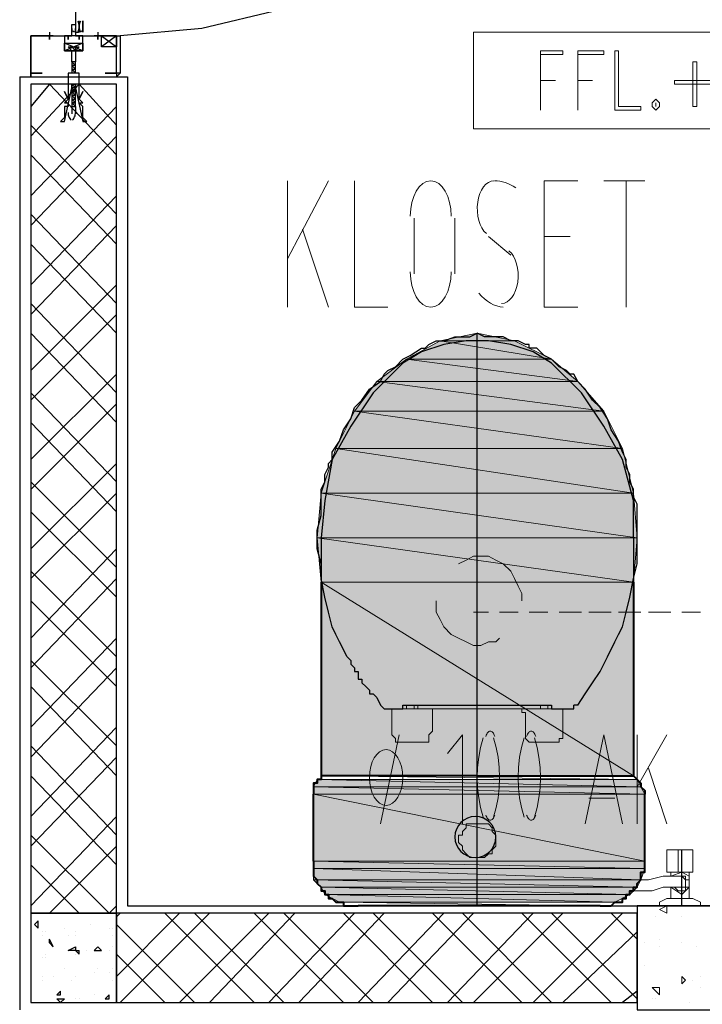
# Model space of a CAD drawing. Header units: millimetres. Extents: x 0 to 420, y 0 to 297.
# Tile 62 of 73: x 287 to 295, y 166 to 177. Entities that reach past the tile are written whole.
import ezdxf

# ---------------------------------------------------------------- set-up
doc = ezdxf.new("R2010")
doc.units = ezdxf.units.MM
doc.layers.add('FILL_FFFFFF', color=7, linetype='Continuous', true_color=0xffffff)
doc.layers.add('LINE_FFFFFF', color=7, linetype='Continuous', true_color=0xffffff)
doc.layers.add('LINE_000000', color=7, linetype='Continuous')

msp = doc.modelspace()

# ---------------------------------------------------------------- hatches: boundary and pattern name
at = {"layer": 'FILL_FFFFFF'}
h = msp.add_hatch(color=7, dxfattribs=at)
h.dxf.hatch_style = 1
h.paths.add_polyline_path([(292.185, 173.609), (292.608, 173.524), (291.761, 173.524), (292.185, 173.609)])
h = msp.add_hatch(color=7, dxfattribs=at)
h.dxf.hatch_style = 1
h.paths.add_polyline_path([(291.761, 173.524), (293.031, 173.313), (291.38, 173.313), (291.761, 173.524)])
h = msp.add_hatch(color=7, dxfattribs=at)
h.dxf.hatch_style = 1
h.paths.add_polyline_path([(292.608, 173.524), (291.761, 173.524), (293.031, 173.313), (292.608, 173.524)])
h = msp.add_hatch(color=7, dxfattribs=at)
h.dxf.hatch_style = 1
h.paths.add_polyline_path([(291.38, 173.313), (293.328, 173.059), (291.042, 173.059), (291.38, 173.313)])
h = msp.add_hatch(color=7, dxfattribs=at)
h.dxf.hatch_style = 1
h.paths.add_polyline_path([(293.031, 173.313), (291.38, 173.313), (293.328, 173.059), (293.031, 173.313)])
h = msp.add_hatch(color=7, dxfattribs=at)
h.dxf.hatch_style = 1
h.paths.add_polyline_path([(291.042, 173.059), (293.624, 172.72), (290.788, 172.72), (291.042, 173.059)])
h = msp.add_hatch(color=7, dxfattribs=at)
h.dxf.hatch_style = 1
h.paths.add_polyline_path([(293.328, 173.059), (291.042, 173.059), (293.624, 172.72), (293.328, 173.059)])
h = msp.add_hatch(color=7, dxfattribs=at)
h.dxf.hatch_style = 1
h.paths.add_polyline_path([(290.788, 172.72), (293.836, 172.297), (290.576, 172.297), (290.788, 172.72)])
h = msp.add_hatch(color=7, dxfattribs=at)
h.dxf.hatch_style = 1
h.paths.add_polyline_path([(293.624, 172.72), (290.788, 172.72), (293.836, 172.297), (293.624, 172.72)])
h = msp.add_hatch(color=7, dxfattribs=at)
h.dxf.hatch_style = 1
h.paths.add_polyline_path([(290.576, 172.297), (293.963, 171.789), (290.407, 171.789), (290.576, 172.297)])
h = msp.add_hatch(color=7, dxfattribs=at)
h.dxf.hatch_style = 1
h.paths.add_polyline_path([(293.836, 172.297), (290.576, 172.297), (293.963, 171.789), (293.836, 172.297)])
h = msp.add_hatch(color=7, dxfattribs=at)
h.dxf.hatch_style = 1
h.paths.add_polyline_path([(290.407, 171.789), (294.005, 171.281), (290.364, 171.281), (290.407, 171.789)])
h = msp.add_hatch(color=7, dxfattribs=at)
h.dxf.hatch_style = 1
h.paths.add_polyline_path([(293.963, 171.789), (290.407, 171.789), (294.005, 171.281), (293.963, 171.789)])
h = msp.add_hatch(color=7, dxfattribs=at)
h.dxf.hatch_style = 1
h.paths.add_polyline_path([(294.005, 171.281), (290.364, 171.281), (293.963, 170.773), (294.005, 171.281)])
h = msp.add_hatch(color=7, dxfattribs=at)
h.dxf.hatch_style = 1
h.paths.add_polyline_path([(290.364, 171.281), (293.963, 170.773), (290.407, 170.773), (290.364, 171.281)])
h = msp.add_hatch(color=7, dxfattribs=at)
h.dxf.hatch_style = 1
h.paths.add_polyline_path([(293.963, 170.773), (290.407, 170.773), (293.963, 168.571), (293.963, 170.773)])
h = msp.add_hatch(color=7, dxfattribs=at)
h.dxf.hatch_style = 1
h.paths.add_polyline_path([(290.407, 170.773), (293.963, 168.571), (290.407, 168.571), (290.407, 170.773)])
h = msp.add_hatch(color=7, dxfattribs=at)
h.dxf.hatch_style = 1
h.paths.add_polyline_path([(290.322, 168.444), (294.047, 168.444), (290.364, 168.529), (290.322, 168.444)])
h = msp.add_hatch(color=7, dxfattribs=at)
h.dxf.hatch_style = 1
h.paths.add_polyline_path([(294.047, 168.444), (290.364, 168.529), (294.005, 168.529), (294.047, 168.444)])
h = msp.add_hatch(color=7, dxfattribs=at)
h.dxf.hatch_style = 1
h.paths.add_polyline_path([(290.322, 168.36), (294.09, 168.36), (290.322, 168.444), (290.322, 168.36)])
h = msp.add_hatch(color=7, dxfattribs=at)
h.dxf.hatch_style = 1
h.paths.add_polyline_path([(294.09, 168.36), (290.322, 168.444), (294.047, 168.444), (294.09, 168.36)])
h = msp.add_hatch(color=7, dxfattribs=at)
h.dxf.hatch_style = 1
h.paths.add_polyline_path([(290.322, 167.598), (294.09, 167.598), (290.322, 168.36), (290.322, 167.598)])
h = msp.add_hatch(color=7, dxfattribs=at)
h.dxf.hatch_style = 1
h.paths.add_polyline_path([(294.09, 167.598), (290.322, 168.36), (294.09, 168.36), (294.09, 167.598)])
h = msp.add_hatch(color=7, dxfattribs=at)
h.dxf.hatch_style = 1
h.paths.add_polyline_path([(290.322, 167.513), (294.09, 167.513), (290.322, 167.598), (290.322, 167.513)])
h = msp.add_hatch(color=7, dxfattribs=at)
h.dxf.hatch_style = 1
h.paths.add_polyline_path([(294.09, 167.513), (290.322, 167.598), (294.09, 167.598), (294.09, 167.513)])
h = msp.add_hatch(color=7, dxfattribs=at)
h.dxf.hatch_style = 1
h.paths.add_polyline_path([(290.322, 167.386), (294.047, 167.386), (290.322, 167.513), (290.322, 167.386)])
h = msp.add_hatch(color=7, dxfattribs=at)
h.dxf.hatch_style = 1
h.paths.add_polyline_path([(294.047, 167.386), (290.322, 167.513), (294.09, 167.513), (294.047, 167.386)])
h = msp.add_hatch(color=7, dxfattribs=at)
h.dxf.hatch_style = 1
h.paths.add_polyline_path([(290.407, 167.301), (294.005, 167.301), (290.322, 167.386), (290.407, 167.301)])
h = msp.add_hatch(color=7, dxfattribs=at)
h.dxf.hatch_style = 1
h.paths.add_polyline_path([(294.005, 167.301), (290.322, 167.386), (294.047, 167.386), (294.005, 167.301)])
h = msp.add_hatch(color=7, dxfattribs=at)
h.dxf.hatch_style = 1
h.paths.add_polyline_path([(290.449, 167.217), (293.92, 167.217), (290.407, 167.301), (290.449, 167.217)])
h = msp.add_hatch(color=7, dxfattribs=at)
h.dxf.hatch_style = 1
h.paths.add_polyline_path([(293.92, 167.217), (290.407, 167.301), (294.005, 167.301), (293.92, 167.217)])
h = msp.add_hatch(color=7, dxfattribs=at)
h.dxf.hatch_style = 1
h.paths.add_polyline_path([(290.618, 167.132), (293.751, 167.132), (290.449, 167.217), (290.618, 167.132)])
h = msp.add_hatch(color=7, dxfattribs=at)
h.dxf.hatch_style = 1
h.paths.add_polyline_path([(293.751, 167.132), (290.449, 167.217), (293.92, 167.217), (293.751, 167.132)])

# ---------------------------------------------------------------- linework, layer by layer
at = {"layer": 'LINE_000000', "lineweight": 25}
for p, q in [((287.613, 182.88), (287.613, 177.123)), ((287.655, 177.038), (287.655, 177.165)), ((287.316, 177.038), (287.316, 176.953)), ((287.867, 177.038), (287.867, 176.953)), ((287.867, 177.038), (287.867, 176.953)), ((287.316, 176.996), (287.316, 176.996)), ((287.316, 176.996), (287.316, 176.996)), ((287.909, 176.996), (287.824, 176.996)), ((287.909, 176.996), (287.824, 176.996)), ((287.867, 176.996), (287.867, 176.996)), ((288.078, 176.996), (287.909, 176.869)), ((287.909, 176.996), (288.078, 176.869)), ((287.697, 176.911), (287.486, 176.826)), ((287.697, 176.911), (287.486, 176.826)), ((287.57, 176.699), (287.57, 176.657)), ((287.57, 176.699), (287.57, 176.699)), ((287.613, 176.699), (287.57, 176.699)), ((287.57, 176.699), (287.57, 176.699)), ((287.613, 176.657), (287.613, 176.699)), ((287.613, 176.699), (287.613, 176.699)), ((287.57, 176.657), (287.57, 176.615)), ((287.57, 176.657), (287.57, 176.657)), ((287.57, 176.615), (287.57, 176.615)), ((287.613, 176.572), (287.57, 176.615)), ((287.57, 176.615), (287.57, 176.615)), ((287.57, 176.615), (287.57, 176.572)), ((287.57, 176.615), (287.57, 176.615)), ((287.57, 176.615), (287.57, 176.615)), ((287.613, 176.657), (287.613, 176.657)), ((287.613, 176.615), (287.613, 176.657)), ((287.613, 176.657), (287.613, 176.657)), ((287.613, 176.657), (287.613, 176.657)), ((287.613, 176.615), (287.613, 176.615)), ((287.613, 176.572), (287.613, 176.615)), ((287.613, 176.615), (287.613, 176.615)), ((287.613, 176.615), (287.613, 176.615)), ((286.978, 176.53), (286.978, 165.904)), ((287.062, 176.53), (287.062, 176.53)), ((287.105, 176.53), (287.105, 176.53)), ((287.57, 176.572), (287.57, 176.572)), ((287.57, 176.572), (287.57, 176.572)), ((287.613, 176.572), (287.613, 176.572)), ((288.078, 176.572), (288.078, 176.572)), ((288.121, 176.572), (288.078, 176.53)), ((288.078, 176.572), (288.078, 176.53)), ((288.078, 176.53), (288.078, 176.53)), ((288.121, 176.53), (288.121, 176.53)), ((288.121, 176.53), (288.121, 176.53)), ((287.655, 176.445), (287.105, 175.853)), ((287.316, 176.445), (287.105, 176.191)), ((288.078, 175.641), (287.316, 176.445)), ((287.57, 176.445), (287.57, 176.403)), ((287.57, 176.445), (287.57, 176.445)), ((287.57, 176.403), (287.57, 176.361)), ((287.57, 176.403), (287.57, 176.403)), ((287.57, 176.403), (287.57, 176.403)), ((287.57, 176.361), (287.57, 176.361)), ((287.613, 176.318), (287.57, 176.361)), ((287.57, 176.361), (287.57, 176.318)), ((287.57, 176.361), (287.57, 176.361)), ((287.57, 176.361), (287.57, 176.361)), ((287.613, 176.403), (287.613, 176.445)), ((287.613, 176.403), (287.613, 176.403)), ((287.613, 176.361), (287.613, 176.403)), ((287.613, 176.403), (287.613, 176.403)), ((287.613, 176.361), (287.613, 176.361)), ((287.613, 176.318), (287.613, 176.361)), ((287.613, 176.361), (287.613, 176.361)), ((287.613, 176.361), (287.613, 176.361)), ((288.078, 175.98), (287.655, 176.445)), ((287.57, 176.318), (287.57, 176.318)), ((287.57, 176.318), (287.57, 176.276)), ((287.57, 176.318), (287.57, 176.318)), ((287.57, 176.318), (287.57, 176.318)), ((287.57, 176.276), (287.57, 176.234)), ((287.57, 176.276), (287.57, 176.276)), ((287.613, 176.318), (287.613, 176.318)), ((287.613, 176.318), (287.613, 176.318)), ((287.613, 176.318), (287.613, 176.318)), ((287.613, 176.318), (287.613, 176.318)), ((287.613, 176.234), (287.613, 176.276)), ((287.613, 176.276), (287.613, 176.276)), ((287.613, 176.276), (287.613, 176.276)), ((288.078, 176.191), (287.105, 175.175)), ((287.613, 176.234), (287.57, 176.234)), ((287.57, 176.234), (287.57, 176.234)), ((287.57, 176.234), (287.57, 176.191)), ((287.57, 176.234), (287.57, 176.234)), ((287.57, 176.234), (287.57, 176.234)), ((287.57, 176.191), (287.57, 176.191)), ((287.57, 176.191), (287.57, 176.107)), ((287.613, 176.234), (287.613, 176.234)), ((287.613, 176.191), (287.613, 176.234)), ((287.613, 176.234), (287.613, 176.234)), ((287.613, 176.234), (287.613, 176.234)), ((287.613, 176.191), (287.613, 176.191)), ((287.613, 176.191), (287.613, 176.107)), ((288.078, 174.964), (287.105, 175.98)), ((288.078, 175.853), (287.105, 174.837)), ((288.078, 174.625), (287.105, 175.641)), ((288.078, 175.175), (287.105, 174.159)), ((288.078, 173.948), (287.105, 174.964)), ((288.078, 174.837), (287.105, 173.821)), ((288.078, 173.609), (287.105, 174.625)), ((288.078, 174.159), (287.105, 173.186)), ((288.078, 172.932), (287.105, 173.948)), ((288.078, 173.821), (287.105, 172.847)), ((288.078, 172.593), (287.105, 173.609)), ((292.185, 167.09), (292.185, 173.609)), ((288.078, 173.143), (287.105, 172.17)), ((288.078, 171.916), (287.105, 172.932)), ((288.078, 172.805), (287.105, 171.831)), ((288.078, 171.577), (287.105, 172.593)), ((288.078, 172.127), (287.105, 171.154)), ((288.078, 170.942), (287.105, 171.916)), ((288.078, 171.789), (287.105, 170.815)), ((293.963, 171.281), (293.963, 171.704)), ((288.078, 170.603), (287.105, 171.577)), ((293.963, 171.281), (293.963, 170.773)), ((288.078, 171.154), (287.105, 170.138)), ((288.078, 169.926), (287.105, 170.9)), ((288.078, 170.815), (287.105, 169.799)), ((288.078, 169.587), (287.105, 170.561)), ((288.078, 170.138), (287.105, 169.122)), ((288.078, 168.91), (287.105, 169.884)), ((288.078, 169.799), (287.105, 168.783)), ((288.078, 168.571), (287.105, 169.587)), ((291.084, 169.376), (291.084, 169.376)), ((291.084, 169.376), (291.084, 169.376)), ((291.126, 169.333), (291.169, 169.333)), ((291.169, 169.333), (291.338, 169.333)), ((293.031, 169.376), (293.031, 169.333)), ((293.031, 169.333), (293.243, 169.333)), ((293.031, 169.333), (293.031, 169.333)), ((293.243, 169.333), (293.243, 169.333)), ((293.285, 169.376), (293.285, 169.376)), ((293.285, 169.376), (293.285, 169.376)), ((293.328, 169.376), (293.285, 169.376)), ((293.285, 169.376), (293.285, 169.376)), ((288.078, 169.122), (287.105, 168.106)), ((288.078, 167.894), (287.105, 168.91)), ((288.078, 168.783), (287.105, 167.767)), ((288.078, 167.555), (287.105, 168.571)), ((288.078, 168.106), (287.105, 167.09)), ((287.994, 167.005), (287.105, 167.894)), ((288.078, 167.767), (287.316, 167.005)), ((294.513, 167.09), (294.513, 167.725)), ((287.655, 167.005), (287.105, 167.555)), ((288.078, 167.09), (287.994, 167.005)), ((288.205, 167.09), (304.207, 167.09)), ((288.121, 167.005), (288.078, 166.963)), ((288.798, 167.005), (288.078, 166.285)), ((289.137, 167.005), (288.121, 165.989)), ((289.645, 165.989), (288.629, 167.005)), ((289.814, 167.005), (288.798, 165.989)), ((289.983, 165.989), (288.967, 167.005)), ((290.11, 167.005), (289.137, 165.989)), ((290.661, 165.989), (289.645, 167.005)), ((290.788, 167.005), (289.814, 165.989)), ((290.999, 165.989), (289.983, 167.005)), ((291.126, 167.005), (290.153, 165.989)), ((291.677, 165.989), (290.661, 167.005)), ((291.804, 167.005), (290.83, 165.989)), ((292.015, 165.989), (290.999, 167.005)), ((292.142, 167.005), (291.169, 165.989)), ((292.693, 165.989), (291.677, 167.005)), ((292.82, 167.005), (291.846, 165.989)), ((293.031, 165.989), (292.015, 167.005)), ((293.158, 167.005), (292.142, 165.989)), ((293.709, 165.989), (292.693, 167.005)), ((293.836, 167.005), (292.82, 165.989)), ((294.005, 166.031), (293.031, 167.005)), ((294.005, 166.709), (293.709, 167.005)), ((287.147, 166.878), (287.189, 166.92)), ((287.147, 166.878), (287.189, 166.836)), ((287.189, 166.836), (287.189, 166.92)), ((287.486, 166.836), (287.486, 166.836)), ((287.782, 166.878), (287.782, 166.878)), ((287.994, 166.836), (287.994, 166.836)), ((288.036, 166.836), (288.036, 166.836)), ((288.967, 165.989), (288.078, 166.878)), ((287.232, 166.793), (287.232, 166.793)), ((287.232, 166.751), (287.232, 166.751)), ((287.274, 166.793), (287.274, 166.793)), ((287.528, 166.751), (287.528, 166.751)), ((287.613, 166.793), (287.613, 166.793)), ((287.613, 166.751), (287.613, 166.751)), ((288.036, 166.751), (288.036, 166.751)), ((294.005, 166.793), (293.158, 165.989)), ((287.316, 166.666), (287.316, 166.709)), ((287.359, 166.624), (287.316, 166.709)), ((287.316, 166.666), (287.359, 166.624)), ((287.824, 166.582), (287.867, 166.624)), ((287.909, 166.582), (287.867, 166.624)), ((288.036, 166.624), (288.036, 166.624)), ((287.232, 166.497), (287.232, 166.497)), ((287.274, 166.539), (287.274, 166.539)), ((287.274, 166.497), (287.274, 166.497)), ((287.57, 166.582), (287.57, 166.582)), ((287.613, 166.582), (287.655, 166.582)), ((287.613, 166.582), (287.655, 166.539)), ((287.613, 166.539), (287.613, 166.539)), ((287.655, 166.539), (287.655, 166.582)), ((287.74, 166.582), (287.74, 166.582)), ((287.824, 166.582), (287.909, 166.582)), ((287.994, 166.582), (287.994, 166.582)), ((288.629, 165.989), (288.078, 166.539)), ((287.232, 166.285), (287.232, 166.285)), ((287.359, 166.285), (287.359, 166.285)), ((287.486, 166.37), (287.486, 166.37)), ((287.613, 166.285), (287.613, 166.285)), ((287.613, 166.285), (287.613, 166.285)), ((287.824, 166.328), (287.824, 166.328)), ((287.867, 166.37), (287.867, 166.37)), ((287.994, 166.328), (287.994, 166.328)), ((287.994, 166.328), (287.994, 166.328)), ((288.036, 166.37), (288.036, 166.37)), ((288.078, 166.285), (288.078, 166.285)), ((288.078, 166.285), (288.078, 166.243)), ((287.105, 166.158), (287.105, 166.158)), ((287.232, 166.243), (287.232, 166.243)), ((287.57, 166.243), (287.57, 166.243)), ((288.036, 166.243), (288.036, 166.243)), ((287.401, 166.074), (287.443, 166.116)), ((287.401, 166.074), (287.443, 166.074)), ((287.443, 166.074), (287.443, 166.116)), ((287.824, 166.074), (287.824, 166.074)), ((287.951, 166.031), (287.994, 166.074)), ((287.994, 166.031), (287.994, 166.074)), ((287.994, 166.074), (287.994, 166.074)), ((294.005, 166.116), (293.836, 165.989)), ((287.401, 166.031), (287.486, 166.031)), ((287.401, 166.031), (287.443, 165.989)), ((287.443, 165.989), (287.486, 166.031)), ((287.613, 166.031), (287.613, 166.031)), ((287.655, 166.031), (287.655, 166.031)), ((287.951, 166.031), (287.994, 166.031))]:
    msp.add_line(p, q, dxfattribs=at)
at = {"layer": 'LINE_000000', "lineweight": 0}
for p, q in [((287.613, 176.53), (287.613, 176.53)), ((294.344, 167.09), (294.259, 167.047)), ((294.344, 167.005), (294.344, 167.09)), ((294.217, 166.963), (294.217, 166.963)), ((294.344, 167.005), (294.259, 167.047)), ((294.513, 166.963), (294.513, 166.963)), ((294.09, 166.666), (294.09, 166.666)), ((294.259, 166.709), (294.259, 166.709)), ((294.259, 166.624), (294.259, 166.624)), ((294.513, 166.666), (294.513, 166.666)), ((294.682, 166.624), (294.682, 166.624)), ((294.09, 166.412), (294.09, 166.412)), ((294.513, 166.201), (294.513, 166.285)), ((294.555, 166.243), (294.513, 166.285)), ((294.725, 166.285), (294.725, 166.285)), ((294.259, 166.074), (294.174, 166.158)), ((294.259, 166.158), (294.174, 166.158)), ((294.259, 166.074), (294.259, 166.158)), ((294.513, 166.201), (294.555, 166.243)), ((294.64, 166.243), (294.64, 166.243)), ((294.725, 166.158), (294.725, 166.158)), ((294.174, 166.031), (294.174, 166.031)), ((294.217, 166.031), (294.217, 166.031)), ((294.598, 165.989), (294.598, 165.989))]:
    msp.add_line(p, q, dxfattribs=at)
at = {"layer": 'LINE_000000', "lineweight": 13}
for p, q in [((292.904, 176.149), (292.904, 176.149)), ((293.328, 176.149), (293.328, 176.149)), ((290.026, 173.905), (290.026, 175.345)), ((290.491, 175.345), (290.026, 174.456)), ((293.624, 175.345), (294.09, 175.345)), ((293.878, 173.905), (293.878, 175.345)), ((291.465, 174.286), (291.465, 174.921)), ((291.931, 174.921), (291.931, 174.286)), ((290.195, 174.794), (290.491, 173.905)), ((292.312, 174.71), (292.566, 174.498)), ((293.243, 174.71), (292.947, 174.71)), ((292.185, 173.609), (292.185, 173.567)), ((292.142, 170.434), (292.312, 170.434)), ((292.439, 170.434), (292.65, 170.434)), ((292.777, 170.434), (292.989, 170.434)), ((293.116, 170.434), (293.37, 170.434)), ((293.455, 170.434), (293.709, 170.434)), ((293.793, 170.434), (294.047, 170.434)), ((294.132, 170.434), (294.386, 170.434)), ((294.513, 170.434), (294.725, 170.434)), ((291.211, 169.079), (291.211, 169.333)), ((291.38, 169.333), (291.338, 169.333)), ((291.38, 169.376), (291.38, 169.333)), ((291.38, 169.333), (291.465, 169.333)), ((291.465, 169.376), (291.465, 169.333)), ((291.465, 169.333), (291.465, 169.333)), ((291.507, 169.333), (291.465, 169.333)), ((291.465, 169.333), (291.465, 169.333)), ((291.507, 169.333), (291.507, 169.376)), ((292.862, 169.333), (291.507, 169.333)), ((291.677, 169.333), (291.634, 169.333)), ((291.677, 169.333), (291.677, 169.079)), ((291.719, 169.333), (292.693, 169.333)), ((292.862, 169.333), (292.904, 169.333)), ((292.862, 169.333), (292.862, 169.333)), ((292.904, 169.376), (292.904, 169.333)), ((292.904, 169.333), (292.904, 169.376)), ((292.904, 169.333), (292.904, 169.333)), ((292.904, 169.333), (292.989, 169.333)), ((292.904, 169.333), (292.904, 169.333)), ((292.904, 169.333), (292.904, 169.333)), ((292.989, 169.376), (292.989, 169.333)), ((292.989, 169.333), (292.989, 169.333)), ((293.031, 169.333), (292.989, 169.333)), ((293.158, 169.333), (293.158, 169.333)), ((291.084, 168.021), (291.296, 169.037)), ((294.005, 168.021), (294.005, 169.037)), ((294.344, 169.037), (294.005, 168.444)), ((291.338, 168.952), (291.338, 168.952)), ((291.338, 168.952), (291.338, 168.952)), ((292.82, 168.952), (292.862, 168.952)), ((292.862, 168.952), (292.862, 168.952)), ((294.132, 168.656), (294.344, 168.021)), ((293.751, 168.317), (293.455, 168.317)), ((294.513, 167.471), (294.513, 167.725)), ((294.64, 167.471), (294.344, 167.471)), ((294.386, 167.471), (294.386, 167.428)), ((294.471, 167.471), (294.471, 167.471)), ((294.471, 167.471), (294.513, 167.471)), ((294.513, 167.471), (294.513, 167.471)), ((294.598, 167.217), (294.598, 167.471)), ((294.386, 167.301), (294.386, 167.217)), ((294.005, 167.259), (293.963, 167.259)), ((294.344, 167.174), (294.259, 167.132)), ((294.386, 167.174), (294.344, 167.174)), ((294.386, 167.217), (294.386, 167.174)), ((294.598, 167.174), (294.386, 167.174)), ((294.64, 167.174), (294.598, 167.174)), ((294.725, 167.132), (294.64, 167.174)), ((294.259, 167.132), (294.259, 167.09)), ((294.259, 167.09), (294.259, 167.09)), ((294.725, 167.09), (294.259, 167.09)), ((294.725, 167.09), (294.725, 167.132)), ((294.725, 167.09), (294.725, 167.09))]:
    msp.add_line(p, q, dxfattribs=at)
at = {"layer": 'LINE_000000', "lineweight": 40}
for p, q in [((290.407, 170.773), (290.407, 168.571)), ((293.963, 170.773), (293.963, 168.571)), ((290.322, 167.598), (290.322, 168.36)), ((294.09, 167.598), (294.09, 168.36)), ((293.582, 167.09), (290.83, 167.09))]:
    msp.add_line(p, q, dxfattribs=at)
at = {"layer": 'LINE_000000', "lineweight": 25}
for points in [[(294.09, 182.965), (294.005, 182.033), (293.793, 181.144), (293.455, 180.255), (292.947, 179.451), (292.312, 178.774), (291.634, 178.139), (290.83, 177.673), (289.941, 177.292), (289.052, 177.08), (288.121, 176.996)], [(287.642, 177.04), (287.647, 177.055), (287.652, 177.07), (287.654, 177.086), (287.655, 177.101), (287.654, 177.117), (287.652, 177.133), (287.647, 177.148), (287.642, 177.163)], [(287.668, 177.163), (287.663, 177.148), (287.658, 177.133), (287.656, 177.117), (287.655, 177.101), (287.656, 177.086), (287.658, 177.07), (287.663, 177.055), (287.668, 177.04)], [(287.583, 177.051), (287.595, 177.045), (287.608, 177.041), (287.621, 177.039), (287.634, 177.038), (287.647, 177.039), (287.66, 177.041), (287.673, 177.045), (287.685, 177.051)], [(287.105, 176.996), (287.486, 176.996), (287.528, 176.996), (287.486, 176.996), (287.486, 176.826), (287.613, 176.826), (287.697, 176.826), (287.697, 176.996), (287.655, 176.996), (287.697, 176.996), (288.121, 176.996), (288.121, 176.572), (287.994, 176.572), (287.951, 176.572), (287.994, 176.572), (288.078, 176.572), (288.078, 176.996), (287.909, 176.996)], [(287.359, 176.996), (287.274, 176.996), (287.105, 176.996), (287.105, 176.572), (287.189, 176.572), (287.232, 176.572), (287.189, 176.572), (287.105, 176.572), (287.105, 176.996)], [(287.359, 176.996), (287.486, 176.996), (287.486, 176.826), (287.697, 176.826), (287.697, 176.996), (287.867, 176.996)], [(287.697, 176.826), (287.486, 176.826), (287.486, 176.911), (287.697, 176.911), (287.697, 176.826), (287.486, 176.911)], [(287.697, 176.826), (287.486, 176.826), (287.486, 176.911), (287.697, 176.911), (287.697, 176.826), (287.486, 176.911)], [(287.57, 176.699), (287.57, 176.826), (287.528, 176.869), (287.57, 176.869), (287.613, 176.826), (287.613, 176.869), (287.655, 176.869), (287.613, 176.826), (287.613, 176.699)], [(287.613, 176.699), (287.57, 176.699), (287.613, 176.657), (287.57, 176.657), (287.613, 176.615)], [(287.57, 176.615), (287.613, 176.615), (287.57, 176.657)], [(286.978, 176.53), (288.205, 176.53), (288.205, 167.09)], [(287.105, 176.53), (287.105, 176.53), (287.105, 176.572), (287.105, 176.53), (287.105, 176.572)], [(287.57, 176.445), (287.613, 176.403), (287.613, 176.445)], [(287.613, 176.403), (287.57, 176.403), (287.613, 176.361)], [(287.57, 176.234), (287.613, 176.234), (287.57, 176.276), (287.613, 176.276), (287.57, 176.318)], [(287.57, 176.191), (287.613, 176.191), (287.57, 176.234)], [(287.528, 176.122), (287.529, 176.11), (287.531, 176.098), (287.534, 176.086), (287.538, 176.075), (287.542, 176.064), (287.548, 176.054), (287.554, 176.043), (287.562, 176.034)], [(287.579, 176.034), (287.586, 176.043), (287.593, 176.054), (287.598, 176.064), (287.603, 176.075), (287.607, 176.086), (287.61, 176.098), (287.612, 176.11), (287.613, 176.122)], [(290.703, 169.926), (290.618, 170.095), (290.576, 170.18), (290.534, 170.265), (290.491, 170.434), (290.449, 170.603), (290.407, 170.815), (290.407, 170.984), (290.364, 171.154), (290.364, 171.365), (290.407, 171.535), (290.407, 171.662), (290.407, 171.746), (290.407, 171.831), (290.449, 171.916), (290.449, 172), (290.491, 172.085), (290.491, 172.127), (290.534, 172.17), (290.534, 172.254), (290.618, 172.381), (290.661, 172.508), (290.745, 172.635), (290.788, 172.762), (290.872, 172.847), (290.957, 172.974), (291.084, 173.059), (291.126, 173.143), (291.169, 173.186), (291.253, 173.228), (291.338, 173.313), (291.423, 173.355), (291.55, 173.44), (291.592, 173.44), (291.634, 173.482), (291.719, 173.524), (291.804, 173.524), (291.931, 173.567), (292.015, 173.567), (292.1, 173.567), (292.185, 173.609)], [(293.328, 169.376), (293.412, 169.503), (293.497, 169.63), (293.582, 169.757), (293.666, 169.926), (293.751, 170.095), (293.793, 170.18), (293.836, 170.265), (293.878, 170.434), (293.92, 170.603), (293.963, 170.815), (294.005, 170.984), (294.005, 171.154), (294.005, 171.365), (294.005, 171.535), (294.005, 171.662), (293.963, 171.746), (293.963, 171.831), (293.92, 171.916), (293.92, 172), (293.878, 172.085), (293.878, 172.127), (293.878, 172.17), (293.836, 172.254), (293.793, 172.381), (293.709, 172.508), (293.666, 172.635), (293.582, 172.762), (293.497, 172.847), (293.412, 172.974), (293.328, 173.059), (293.285, 173.143), (293.243, 173.143), (293.201, 173.186), (293.116, 173.228), (293.031, 173.313), (292.947, 173.355), (292.862, 173.44), (292.777, 173.44), (292.777, 173.482), (292.735, 173.482), (292.65, 173.524), (292.566, 173.524), (292.481, 173.567), (292.396, 173.567), (292.269, 173.567), (292.185, 173.609)], [(293.963, 171.704), (293.836, 172.17), (293.624, 172.551), (293.37, 172.932), (293.031, 173.27), (292.82, 173.397), (292.566, 173.482), (292.312, 173.524), (292.058, 173.524), (291.804, 173.482), (291.55, 173.397), (291.338, 173.27), (290.999, 172.932), (290.745, 172.551), (290.534, 172.17), (290.449, 171.704)], [(290.449, 171.704), (290.407, 171.281), (290.407, 170.773)], [(290.703, 169.926), (290.745, 169.884), (290.745, 169.841), (290.788, 169.799), (290.788, 169.757), (290.83, 169.757), (290.83, 169.714), (290.83, 169.672), (290.872, 169.672), (290.872, 169.63), (290.915, 169.587), (290.957, 169.545), (290.957, 169.503), (290.999, 169.503), (291.042, 169.46), (291.084, 169.376), (291.126, 169.333)], [(291.338, 169.376), (291.38, 169.376), (291.804, 169.376), (292.185, 169.376), (292.65, 169.376), (292.862, 169.376), (292.904, 169.376), (292.947, 169.376), (292.989, 169.376), (293.031, 169.376)], [(291.338, 169.333), (291.338, 169.333), (291.338, 169.376)], [(293.243, 169.333), (293.285, 169.333), (293.285, 169.376)]]:
    msp.add_lwpolyline(points, dxfattribs=at)
for points in [[(287.697, 177.038), (287.697, 177.165), (287.697, 177.038)], [(287.613, 176.996), (287.697, 176.996), (287.655, 176.996), (287.655, 176.953), (287.655, 176.996), (287.528, 176.996), (287.528, 176.953), (287.528, 176.996), (287.486, 176.996), (287.57, 176.996), (287.57, 177.038), (287.57, 177.08), (287.57, 177.038), (287.57, 177.123), (287.613, 177.123), (287.613, 177.038), (287.613, 177.08), (287.613, 177.038), (287.613, 176.996)], [(287.613, 176.996), (287.697, 176.996), (287.655, 176.996), (287.655, 176.953), (287.655, 176.996), (287.528, 176.996), (287.528, 176.953), (287.528, 176.996), (287.486, 176.996), (287.57, 176.996), (287.57, 177.038), (287.57, 177.08), (287.57, 177.038), (287.57, 177.123), (287.613, 177.123), (287.613, 177.038), (287.613, 177.08), (287.613, 177.038), (287.613, 176.996)], [(287.316, 176.953), (287.316, 176.996), (287.316, 176.953)], [(287.867, 176.953), (287.867, 176.996), (287.867, 176.953)], [(287.909, 176.996), (288.078, 176.996), (288.078, 176.869), (287.909, 176.869), (287.909, 176.996)], [(287.613, 176.445), (287.613, 176.403), (287.697, 176.022), (287.74, 176.022), (287.697, 176.064), (287.697, 176.107), (287.697, 176.149), (287.697, 176.191), (287.655, 176.234), (287.697, 176.234), (287.655, 176.276), (287.655, 176.318), (287.655, 176.361), (287.655, 176.403), (287.655, 176.572), (287.528, 176.572), (287.528, 176.403), (287.528, 176.361), (287.528, 176.318), (287.528, 176.276), (287.486, 176.234), (287.528, 176.234), (287.528, 176.191), (287.486, 176.191), (287.486, 176.149), (287.486, 176.107), (287.486, 176.064), (287.443, 176.022), (287.486, 176.022), (287.57, 176.403), (287.57, 176.445), (287.613, 176.445)], [(288.078, 176.445), (287.105, 176.445), (287.105, 167.005), (288.078, 167.005), (288.078, 176.445)], [(287.528, 176.276), (287.486, 176.361), (287.528, 176.276)], [(287.57, 176.361), (287.613, 176.361), (287.57, 176.361)], [(287.655, 176.276), (287.697, 176.361), (287.655, 176.276)], [(287.57, 176.318), (287.613, 176.276), (287.613, 176.318), (287.57, 176.318)], [(291.931, 167.873), (291.935, 167.826), (291.949, 167.782), (291.97, 167.743), (291.999, 167.708), (292.033, 167.68), (292.073, 167.658), (292.117, 167.645), (292.164, 167.64), (292.21, 167.645), (292.254, 167.658), (292.294, 167.68), (292.328, 167.708), (292.357, 167.743), (292.378, 167.782), (292.392, 167.826), (292.396, 167.873), (292.392, 167.92), (292.378, 167.963), (292.357, 168.003), (292.328, 168.037), (292.294, 168.066), (292.254, 168.087), (292.21, 168.101), (292.164, 168.106), (292.117, 168.101), (292.073, 168.087), (292.033, 168.066), (291.999, 168.037), (291.97, 168.003), (291.949, 167.963), (291.935, 167.92), (291.931, 167.873)], [(297.011, 165.904), (297.011, 167.09), (294.005, 167.09), (294.005, 165.904), (297.011, 165.904)], [(288.078, 167.005), (287.105, 167.005), (287.105, 165.989), (288.078, 165.989), (288.078, 167.005)], [(294.005, 165.989), (294.005, 167.005), (288.078, 167.005), (288.078, 165.989), (294.005, 165.989)], [(287.528, 166.582), (287.613, 166.624), (287.613, 166.582), (287.528, 166.582)]]:
    msp.add_lwpolyline(points, close=True, dxfattribs=at)
at = {"layer": 'LINE_000000', "lineweight": 13}
for points in [[(297.815, 177.038), (297.815, 175.937), (292.142, 175.937), (292.142, 177.038), (297.815, 177.038)], [(293.751, 176.149), (293.751, 176.826), (293.793, 176.826), (293.793, 176.191), (294.047, 176.191), (294.047, 176.149), (293.751, 176.149)], [(294.682, 176.191), (294.64, 176.191), (294.64, 176.699), (294.682, 176.699), (294.682, 176.191)], [(292.904, 176.488), (293.074, 176.488), (292.904, 176.488)], [(293.328, 176.488), (293.497, 176.488), (293.328, 176.488)], [(294.852, 176.445), (294.852, 176.488), (294.428, 176.488), (294.428, 176.445), (294.852, 176.445)], [(294.217, 176.276), (294.174, 176.234), (294.174, 176.191), (294.217, 176.149), (294.259, 176.191), (294.259, 176.234), (294.217, 176.276)], [(294.217, 176.234), (294.217, 176.191), (294.217, 176.234)], [(291.338, 168.55), (291.334, 168.614), (291.323, 168.674), (291.305, 168.728), (291.282, 168.775), (291.254, 168.813), (291.222, 168.843), (291.186, 168.861), (291.148, 168.868), (291.109, 168.861), (291.073, 168.843), (291.041, 168.813), (291.013, 168.775), (290.99, 168.728), (290.972, 168.674), (290.961, 168.614), (290.957, 168.55), (290.961, 168.486), (290.972, 168.427), (290.99, 168.373), (291.013, 168.326), (291.041, 168.287), (291.073, 168.258), (291.109, 168.239), (291.148, 168.233), (291.186, 168.239), (291.222, 168.258), (291.254, 168.287), (291.282, 168.326), (291.305, 168.373), (291.323, 168.427), (291.334, 168.486), (291.338, 168.55)], [(292.185, 168.021), (292.142, 168.021), (292.1, 168.021), (292.058, 168.021), (292.058, 167.979), (292.015, 167.936), (292.015, 167.894), (291.973, 167.894), (291.973, 167.852), (291.973, 167.809), (292.015, 167.767), (292.015, 167.725), (292.058, 167.682), (292.1, 167.64), (292.142, 167.64), (292.185, 167.64), (292.227, 167.64), (292.269, 167.64), (292.312, 167.682), (292.354, 167.682), (292.354, 167.725), (292.396, 167.767), (292.396, 167.809), (292.396, 167.852), (292.396, 167.894), (292.354, 167.936), (292.354, 167.979), (292.312, 168.021), (292.269, 168.021), (292.227, 168.021), (292.185, 168.021)]]:
    msp.add_lwpolyline(points, close=True, dxfattribs=at)
for points in [[(292.904, 176.826), (292.904, 176.149), (292.904, 176.784)], [(292.904, 176.826), (293.158, 176.826), (293.158, 176.784), (292.904, 176.784)], [(293.328, 176.826), (293.328, 176.149), (293.328, 176.784)], [(293.328, 176.826), (293.624, 176.826), (293.624, 176.784), (293.328, 176.784)], [(290.788, 175.345), (290.788, 173.905), (291.169, 173.905)], [(291.888, 174.942), (291.884, 175.024), (291.87, 175.099), (291.849, 175.167), (291.82, 175.227), (291.786, 175.276), (291.746, 175.313), (291.702, 175.336), (291.655, 175.345), (291.609, 175.336), (291.565, 175.313), (291.525, 175.276), (291.491, 175.227), (291.462, 175.167), (291.441, 175.099), (291.427, 175.024), (291.423, 174.942)], [(292.374, 175.345), (292.342, 175.34), (292.311, 175.326), (292.283, 175.305), (292.257, 175.276), (292.234, 175.24), (292.215, 175.199), (292.2, 175.152), (292.19, 175.1), (292.185, 175.047), (292.186, 174.994), (292.192, 174.942), (292.202, 174.894), (292.218, 174.848), (292.238, 174.808), (292.261, 174.772), (292.289, 174.744)], [(292.622, 175.265), (292.593, 175.283), (292.564, 175.299), (292.534, 175.313), (292.504, 175.324), (292.473, 175.332), (292.443, 175.339), (292.412, 175.343), (292.381, 175.345)], [(293.328, 173.905), (292.947, 173.905), (292.947, 175.345), (293.328, 175.345)], [(292.461, 173.948), (292.493, 173.952), (292.524, 173.966), (292.552, 173.988), (292.578, 174.017), (292.601, 174.052), (292.62, 174.094), (292.635, 174.141), (292.645, 174.192), (292.65, 174.246), (292.649, 174.299), (292.643, 174.35), (292.633, 174.399), (292.617, 174.444), (292.597, 174.485), (292.574, 174.52), (292.546, 174.548)], [(291.423, 174.307), (291.427, 174.226), (291.441, 174.151), (291.462, 174.083), (291.491, 174.023), (291.525, 173.974), (291.565, 173.937), (291.609, 173.914), (291.655, 173.905), (291.702, 173.914), (291.746, 173.937), (291.786, 173.974), (291.82, 174.023), (291.849, 174.083), (291.87, 174.151), (291.884, 174.226), (291.888, 174.307)], [(292.202, 174.066), (292.233, 174.031), (292.266, 174.001), (292.3, 173.974), (292.335, 173.952), (292.37, 173.934), (292.407, 173.92), (292.444, 173.911), (292.481, 173.906)], [(292.693, 170.561), (292.693, 170.646), (292.65, 170.73), (292.608, 170.815), (292.566, 170.9), (292.481, 170.984), (292.396, 171.027), (292.312, 171.069), (292.227, 171.069), (292.142, 171.069), (292.058, 171.027), (291.973, 170.984)], [(291.719, 170.561), (291.719, 170.519), (291.719, 170.434), (291.761, 170.349), (291.804, 170.265), (291.888, 170.18), (291.973, 170.138), (292.058, 170.095), (292.142, 170.053), (292.227, 170.053), (292.312, 170.095), (292.396, 170.095), (292.439, 170.138)], [(292.904, 169.376), (292.862, 169.376), (291.507, 169.376), (291.465, 169.376)], [(291.677, 169.291), (291.677, 169.333), (291.719, 169.333)], [(292.693, 169.333), (292.693, 169.291), (292.735, 169.291)], [(293.158, 169.333), (293.158, 169.333), (293.158, 169.079)], [(292.735, 169.291), (292.735, 169.037), (292.735, 168.995), (292.777, 168.952), (292.82, 168.952)], [(291.507, 168.952), (291.507, 168.952), (291.38, 168.952), (291.338, 168.952), (291.296, 168.952), (291.253, 168.952), (291.253, 168.995), (291.211, 169.037), (291.211, 169.079)], [(291.507, 168.952), (291.55, 168.952), (291.592, 168.952), (291.634, 168.952), (291.634, 168.995), (291.634, 169.037), (291.677, 169.079)], [(292.384, 169.019), (292.379, 169.033), (292.374, 169.045), (292.368, 169.055), (292.361, 169.063), (292.355, 169.07), (292.348, 169.075), (292.34, 169.078), (292.333, 169.079), (292.325, 169.078), (292.318, 169.075), (292.311, 169.07), (292.304, 169.063), (292.298, 169.055), (292.292, 169.045), (292.287, 169.033), (292.282, 169.019)], [(292.85, 169.019), (292.845, 169.033), (292.839, 169.045), (292.833, 169.055), (292.827, 169.063), (292.82, 169.07), (292.813, 169.075), (292.806, 169.078), (292.798, 169.079), (292.791, 169.078), (292.784, 169.075), (292.777, 169.07), (292.77, 169.063), (292.764, 169.055), (292.758, 169.045), (292.752, 169.033), (292.747, 169.019)], [(292.862, 168.952), (292.862, 168.952), (293.031, 168.952), (293.074, 168.952), (293.116, 168.952), (293.116, 168.995), (293.158, 168.995), (293.158, 169.037), (293.158, 169.079)], [(292.015, 168.021), (292.015, 169.037), (291.846, 168.825)], [(292.253, 169.002), (292.223, 168.893), (292.202, 168.781), (292.189, 168.666), (292.185, 168.55), (292.189, 168.434), (292.202, 168.319), (292.223, 168.207), (292.253, 168.099)], [(292.37, 168.099), (292.4, 168.207), (292.422, 168.319), (292.434, 168.434), (292.439, 168.55), (292.434, 168.666), (292.422, 168.781), (292.4, 168.893), (292.37, 169.002)], [(292.719, 169.002), (292.689, 168.893), (292.667, 168.781), (292.655, 168.666), (292.65, 168.55), (292.655, 168.434), (292.667, 168.319), (292.689, 168.207), (292.719, 168.099)], [(292.836, 168.099), (292.866, 168.207), (292.887, 168.319), (292.9, 168.434), (292.904, 168.55), (292.9, 168.666), (292.887, 168.781), (292.866, 168.893), (292.836, 169.002)], [(293.412, 168.021), (293.624, 169.037), (293.836, 168.021)], [(292.282, 168.123), (292.287, 168.11), (292.292, 168.098), (292.298, 168.088), (292.304, 168.079), (292.311, 168.072), (292.318, 168.067), (292.325, 168.064), (292.333, 168.063), (292.34, 168.064), (292.348, 168.067), (292.355, 168.072), (292.361, 168.079), (292.368, 168.088), (292.374, 168.098), (292.379, 168.11), (292.384, 168.123)], [(292.747, 168.123), (292.752, 168.11), (292.758, 168.098), (292.764, 168.088), (292.77, 168.079), (292.777, 168.072), (292.784, 168.067), (292.791, 168.064), (292.798, 168.063), (292.806, 168.064), (292.813, 168.067), (292.82, 168.072), (292.827, 168.079), (292.833, 168.088), (292.839, 168.098), (292.845, 168.11), (292.85, 168.123)], [(294.386, 167.725), (294.344, 167.725), (294.344, 167.471)], [(294.64, 167.725), (294.555, 167.725), (294.513, 167.725), (294.428, 167.725), (294.344, 167.725)], [(294.344, 167.725), (294.344, 167.725), (294.344, 167.471)], [(294.513, 167.725), (294.513, 167.725), (294.471, 167.725), (294.471, 167.471)], [(294.598, 167.725), (294.64, 167.725), (294.64, 167.471)], [(294.64, 167.725), (294.64, 167.725), (294.64, 167.471)], [(294.471, 167.428), (294.301, 167.428), (294.132, 167.386), (294.09, 167.386), (294.047, 167.386)], [(294.386, 167.428), (294.513, 167.471), (294.598, 167.428), (294.598, 167.301), (294.513, 167.217), (294.386, 167.301)], [(294.428, 167.301), (294.471, 167.259), (294.513, 167.259), (294.555, 167.259), (294.555, 167.301), (294.598, 167.301), (294.598, 167.344), (294.598, 167.386), (294.555, 167.386), (294.555, 167.428), (294.513, 167.428), (294.471, 167.428), (294.428, 167.428)], [(294.471, 167.301), (294.513, 167.301), (294.555, 167.301), (294.555, 167.344), (294.555, 167.386), (294.513, 167.428), (294.471, 167.428)], [(294.471, 167.301), (294.301, 167.301), (294.174, 167.259), (294.09, 167.259), (294.047, 167.259), (294.005, 167.259)], [(294.598, 167.217), (294.598, 167.217), (294.598, 167.174)]]:
    msp.add_lwpolyline(points, dxfattribs=at)
at = {"layer": 'LINE_000000', "lineweight": 40}
for points in [[(292.185, 168.571), (290.534, 168.571), (290.491, 168.571), (290.449, 168.571), (290.407, 168.571), (290.407, 168.529), (290.364, 168.529), (290.364, 168.487), (290.322, 168.487), (290.322, 168.444), (290.322, 168.402), (290.322, 168.36)], [(292.185, 168.571), (293.878, 168.571), (293.92, 168.571), (293.963, 168.571), (294.005, 168.529), (294.047, 168.487), (294.047, 168.444), (294.09, 168.402), (294.09, 168.36)], [(290.322, 167.598), (290.322, 167.555), (290.322, 167.513), (290.322, 167.471), (290.322, 167.428), (290.364, 167.386), (290.364, 167.344), (290.407, 167.301), (290.407, 167.259), (290.449, 167.259), (290.449, 167.217), (290.491, 167.217), (290.491, 167.174), (290.534, 167.174), (290.576, 167.132), (290.618, 167.132), (290.661, 167.132), (290.661, 167.09), (290.703, 167.09), (290.745, 167.09), (290.788, 167.09), (290.83, 167.09)], [(293.582, 167.09), (293.624, 167.09), (293.666, 167.09), (293.709, 167.09), (293.751, 167.132), (293.793, 167.132), (293.836, 167.132), (293.836, 167.174), (293.878, 167.174), (293.878, 167.217), (293.92, 167.217), (293.92, 167.259), (293.963, 167.259), (293.963, 167.301), (294.005, 167.301), (294.005, 167.344), (294.047, 167.386), (294.047, 167.428), (294.047, 167.471), (294.09, 167.471), (294.09, 167.513), (294.09, 167.555), (294.09, 167.598)]]:
    msp.add_lwpolyline(points, dxfattribs=at)
at = {"layer": 'LINE_FFFFFF', "lineweight": 0}
for points in [[(292.185, 173.609), (292.608, 173.524), (291.761, 173.524), (292.185, 173.609)], [(291.761, 173.524), (293.031, 173.313), (291.38, 173.313), (291.761, 173.524)], [(292.608, 173.524), (291.761, 173.524), (293.031, 173.313), (292.608, 173.524)], [(291.38, 173.313), (293.328, 173.059), (291.042, 173.059), (291.38, 173.313)], [(293.031, 173.313), (291.38, 173.313), (293.328, 173.059), (293.031, 173.313)], [(291.042, 173.059), (293.624, 172.72), (290.788, 172.72), (291.042, 173.059)], [(293.328, 173.059), (291.042, 173.059), (293.624, 172.72), (293.328, 173.059)], [(290.788, 172.72), (293.836, 172.297), (290.576, 172.297), (290.788, 172.72)], [(293.624, 172.72), (290.788, 172.72), (293.836, 172.297), (293.624, 172.72)], [(290.576, 172.297), (293.963, 171.789), (290.407, 171.789), (290.576, 172.297)], [(293.836, 172.297), (290.576, 172.297), (293.963, 171.789), (293.836, 172.297)], [(290.407, 171.789), (294.005, 171.281), (290.364, 171.281), (290.407, 171.789)], [(293.963, 171.789), (290.407, 171.789), (294.005, 171.281), (293.963, 171.789)], [(294.005, 171.281), (290.364, 171.281), (293.963, 170.773), (294.005, 171.281)], [(290.364, 171.281), (293.963, 170.773), (290.407, 170.773), (290.364, 171.281)], [(293.963, 170.773), (290.407, 170.773), (293.963, 168.571), (293.963, 170.773)], [(290.407, 170.773), (293.963, 168.571), (290.407, 168.571), (290.407, 170.773)], [(290.322, 168.444), (294.047, 168.444), (290.364, 168.529), (290.322, 168.444)], [(294.047, 168.444), (290.364, 168.529), (294.005, 168.529), (294.047, 168.444)], [(290.322, 168.36), (294.09, 168.36), (290.322, 168.444), (290.322, 168.36)], [(294.09, 168.36), (290.322, 168.444), (294.047, 168.444), (294.09, 168.36)], [(290.322, 167.598), (294.09, 167.598), (290.322, 168.36), (290.322, 167.598)], [(294.09, 167.598), (290.322, 168.36), (294.09, 168.36), (294.09, 167.598)], [(290.322, 167.513), (294.09, 167.513), (290.322, 167.598), (290.322, 167.513)], [(294.09, 167.513), (290.322, 167.598), (294.09, 167.598), (294.09, 167.513)], [(290.322, 167.386), (294.047, 167.386), (290.322, 167.513), (290.322, 167.386)], [(294.047, 167.386), (290.322, 167.513), (294.09, 167.513), (294.047, 167.386)], [(290.407, 167.301), (294.005, 167.301), (290.322, 167.386), (290.407, 167.301)], [(294.005, 167.301), (290.322, 167.386), (294.047, 167.386), (294.005, 167.301)], [(290.449, 167.217), (293.92, 167.217), (290.407, 167.301), (290.449, 167.217)], [(293.92, 167.217), (290.407, 167.301), (294.005, 167.301), (293.92, 167.217)], [(290.618, 167.132), (293.751, 167.132), (290.449, 167.217), (290.618, 167.132)], [(293.751, 167.132), (290.449, 167.217), (293.92, 167.217), (293.751, 167.132)]]:
    msp.add_lwpolyline(points, close=True, dxfattribs=at)
for points in [[(290.407, 168.571), (294.005, 168.529), (290.407, 168.529)], [(293.582, 167.09), (290.618, 167.132), (293.751, 167.132)]]:
    msp.add_lwpolyline(points, dxfattribs=at)

doc.saveas('drawing.dxf')
